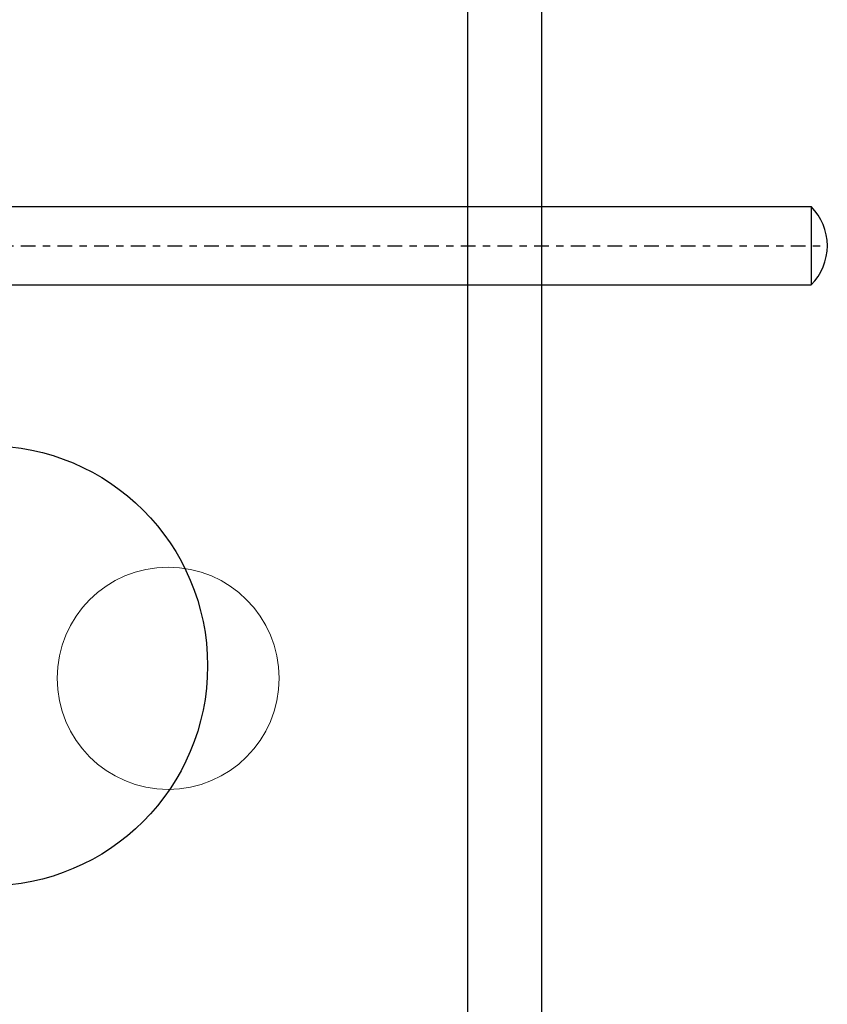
# Model space of a CAD drawing. Extents: x 33706 to 249013, y -74890 to 17912.
# Tile 124 of 256: x 123593 to 123604, y -39510 to -39496. Entities that reach past the tile are written whole.
import ezdxf

# ---------------------------------------------------------------- set-up
doc = ezdxf.new("R2010")
doc.units = 0
doc.header["$MEASUREMENT"] = 0
doc.linetypes.add('DASHDOT', pattern=[8.5, 4, -2, 0.5, -2])
for name, color, linetype in [('gaz', 1, 'Continuous'), ('LC-007-002-----0', 1, 'Continuous'), ('LC-008-002-----0', 1, 'Continuous'), ('LC-009-002-----0', 1, 'Continuous'), ('LC-010-002-----0', 1, 'Continuous'), ('symbole', 7, 'Continuous'), ('wymiary', 2, 'Continuous')]:
    doc.layers.add(name, color=color, linetype=linetype)

# ---------------------------------------------------------------- blocks, each defined once
blk = doc.blocks.new('kdk dn40 pn50')
at = {"layer": 'LC-007-002-----0'}
for p, q in [((55.5, 125.15), (341.06, 125.15)), ((55.5, 103.85), (341.06, 103.85))]:
    blk.add_line(p, q, dxfattribs=at)
at = {"layer": 'LC-008-002-----0'}
blk.add_line((341.06, 125.15), (341.06, 103.85), dxfattribs=at)
at = {"layer": 'LC-009-002-----0'}
blk.add_arc((330.5, 114.5), 15, 314.7651, 45.2349, dxfattribs=at)
at = {"layer": 'LC-010-002-----0', "color": 2, "linetype": 'DASHDOT'}
blk.add_line((-4.5, 114.5), (345.5, 114.5), dxfattribs=at)

msp = doc.modelspace()

# ---------------------------------------------------------------- linework, layer by layer
at = {"layer": 'symbole', "lineweight": 30}
for p, q in [((123599.822, -39484.031), (123599.822, -39527.031)), ((123598.818, -39526.027), (123598.818, -39485.035))]:
    msp.add_line(p, q, dxfattribs=at)
at = {"layer": 'symbole', "lineweight": 18}
msp.add_circle((123594.731, -39505.424), 1.514, dxfattribs=at)
at = {"layer": 'wymiary', "linetype": 'Continuous'}
msp.add_circle((123592.269, -39505.254), 3, dxfattribs=at)

# ---------------------------------------------------------------- block references
at = {"layer": 'gaz', "linetype": 'Continuous', "xscale": 0.05, "yscale": 0.05}
msp.add_blockref('kdk dn40 pn50', (123586.447, -39505.254), dxfattribs=at)

doc.saveas('drawing.dxf')
